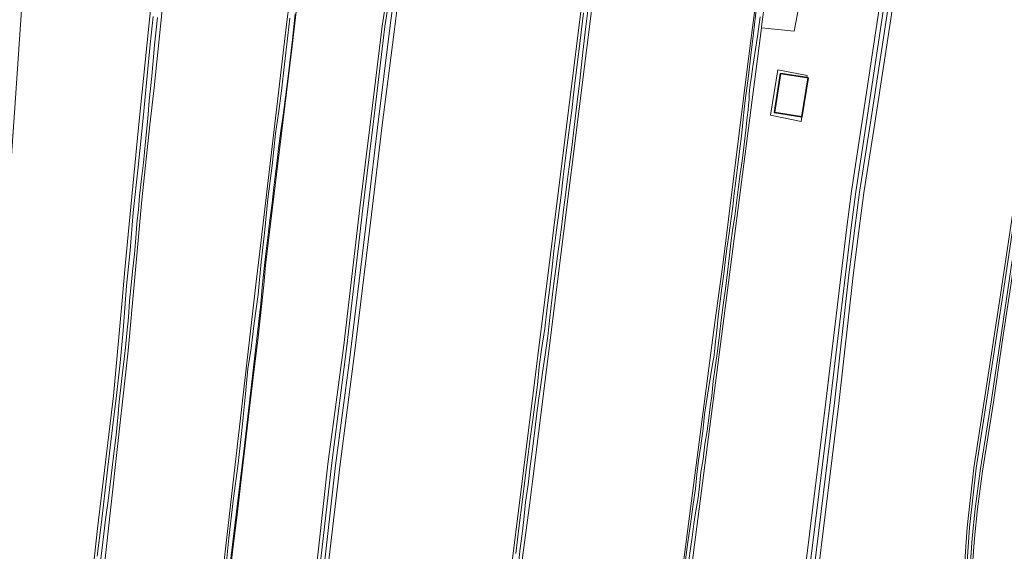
# Model space of a CAD drawing. Header units: metres. Extents: x 149984 to 156489, y 469398 to 478068.
# Tile 71 of 256: x 153156 to 153463, y 470848 to 471014. Entities that reach past the tile are written whole.
import ezdxf

# ---------------------------------------------------------------- set-up
doc = ezdxf.new("R2010")
doc.units = ezdxf.units.M
doc.header["$LTSCALE"] = 0.75
for name, color, linetype, lineweight in [('B-WE-GR-GRAS-GV', 252, 'Continuous', 13), ('B-WE-OG-BEBOUWING-GV', 6, 'Continuous', 35), ('B-WE-OG-TERREIN_ERF-GV', 252, 'Continuous', 18), ('B-WE-OG-TERREIN_OEVER-GV', 252, 'Continuous', 18), ('B-WE-OG-WATER_SLOOT-GV', 252, 'Continuous', 18)]:
    doc.layers.add(name, color=color, linetype=linetype, lineweight=lineweight)

msp = doc.modelspace()

# ---------------------------------------------------------------- linework, layer by layer
at = {"layer": 'B-WE-GR-GRAS-GV', "flags": 128}
for points in [[(153195.27, 470693.476), (153195.27, 470693.528), (153196.001, 470693.427), (153198.377, 470693.099), (153198.648, 470693.25), (153200.758, 470694.422), (153201.122, 470696.143), (153202.214, 470701.301), (153206.085, 470736.587), (153208.034, 470754.35), (153208.799, 470760.228), (153215.046, 470808.193), (153219.015, 470842.324), (153221.264, 470862.3), (153229.307, 470932.005), (153230.392, 470941.41), (153238.726, 471012.319), (153245.341, 471063.251), (153246.417, 471070.788), (153246.498, 471071.321), (153246.57, 471071.604)], [(153203.14, 471047.376), (153197.451, 470992.475), (153196.191, 470981.004), (153193.615, 470957.55), (153189.381, 470910.454), (153185.179, 470872.15), (153184.751, 470868.253), (153177.607, 470804.356)], [(153403.172, 471042.646), (153397.01, 471010.187), (153386.82, 471011.194), (153346.104, 470696.571)], [(153150.898, 470702.152), (153156.966, 470701.22), (153160.296, 470700.709), (153161.67, 470701.167), (153161.883, 470701.238), (153163.206, 470706.927), (153164.265, 470718.172), (153173.79, 470799.399), (153179.875, 470854.962), (153184.77, 470896.369), (153187.504, 470926.137), (153188.396, 470935.842), (153189.4, 470946.772), (153192.575, 470980.109), (153195.695, 471010.742), (153198.396, 471037.259)], [(153228.387, 470703.716), (153228.849, 470703.857), (153232.948, 470704.199), (153233.479, 470708.355), (153234.276, 470713.706), (153235.669, 470726.802), (153237.025, 470739.002), (153238.462, 470755.165), (153241.491, 470782.568), (153244.408, 470811.8), (153247.251, 470835.41), (153251.654, 470875.038), (153256.604, 470912.164), (153261.582, 470955.054), (153264.883, 470981.913), (153268.532, 471011.776), (153272.048, 471033.934)], [(153275.231, 471033.425), (153272.287, 471009.98), (153268.439, 470980.02), (153265.227, 470952.961), (153260.126, 470911.228), (153255.326, 470874.214), (153252.169, 470846.85), (153247.96, 470810.977), (153242.22, 470755.124), (153239.109, 470723.006), (153236.879, 470706.014), (153236.933, 470704.728), (153240.425, 470704.252), (153246.081, 470703.523), (153247.783, 470703.304), (153251.239, 470702.859), (153253.226, 470702.603), (153289.717, 470697.902), (153290.903, 470698.775), (153318.076, 470916.421), (153324.616, 470968.807), (153330.554, 471016.369)], [(153334.85, 471025.007), (153325.15, 470947.017), (153323.355, 470932.77), (153315.4, 470869.621), (153314.567, 470863.012), (153312.574, 470847.512)], [(153360.736, 470830.997), (153371.981, 470916.986), (153374.892, 470938.153), (153381.506, 470991.731), (153384.02, 471011.31), (153385.337, 471021.552)], [(153156.327, 471019.929), (153154.343, 470990.825)], [(153242.24, 471020.799), (153240.532, 471005.46), (153236.433, 470972.302), (153232.161, 470937.197), (153231.658, 470931.026), (153229.883, 470914.714), (153228.383, 470902.105), (153226.874, 470889.965), (153225.839, 470880.92), (153224.509, 470869.36), (153223.353, 470859.213), (153222.036, 470848.615), (153220.508, 470834.955)], [(153427.952, 471019.486), (153422.109, 470981.484), (153418.751, 470959.736), (153417.308, 470948.582), (153415.42, 470933.954), (153410.931, 470894.051), (153403.991, 470837.247), (153401.17, 470811.6), (153398.92, 470794.001), (153396.773, 470775.513), (153392.802, 470744.287), (153388.384, 470708.278), (153386.798, 470695.287), (153385.847, 470687.441), (153385.539, 470682.593), (153385.919, 470681.984), (153386.399, 470681.614)], [(153399.835, 470837.217), (153406.931, 470894.517), (153411.693, 470934.368), (153413.385, 470949.071), (153414.836, 470960.291), (153418.201, 470982.083), (153423.903, 471020.077)], [(153430.044, 470673.795), (153431.789, 470688.621), (153436.881, 470729.193), (153441.197, 470764.138), (153444.231, 470787.534), (153445.443, 470799.694), (153446.888, 470808.523), (153449.555, 470835.655), (153450.961, 470855.337), (153452.991, 470873.901), (153456.914, 470898.807), (153461.136, 470926.604), (153465.745, 470957.036)], [(153466.791, 470945.205), (153465.564, 470937.66), (153462.08, 470914.635), (153459.133, 470894.387), (153455.683, 470872.886), (153454.154, 470861.092), (153453.213, 470851.951), (153452.005, 470835.493), (153450.723, 470821.238), (153449.525, 470808.18), (153448.059, 470799.339), (153446.937, 470787.491), (153443.801, 470763.69), (153440.181, 470734.21), (153436.677, 470707.014), (153433.991, 470684.968), (153430.814, 470658.479), (153427.015, 470627.099), (153422.096, 470584.889), (153417.071, 470545.699), (153411.442, 470504.246), (153404.486, 470448.215), (153399.076, 470408.348), (153394.452, 470372.68)]]:
    msp.add_lwpolyline(points, dxfattribs=at)
msp.add_lwpolyline([(153399.376, 470983.44), (153399.194, 470982.035), (153389.669, 470984.02), (153391.918, 470998.175), (153401.046, 470996.323), (153400.963, 470995.682), (153401.325, 470995.626), (153399.43, 470983.432)], close=True, dxfattribs=at)
at = {"layer": 'B-WE-OG-BEBOUWING-GV', "flags": 128}
msp.add_lwpolyline([(153400.963, 470995.682), (153392.747, 470996.959), (153390.852, 470984.765), (153399.376, 470983.44), (153399.43, 470983.432), (153401.325, 470995.626)], close=True, dxfattribs=at)
at = {"layer": 'B-WE-OG-TERREIN_ERF-GV', "flags": 128}
for points in [[(153386.862, 471011.516), (153386.82, 471011.194), (153397.01, 471010.187), (153403.172, 471042.646), (153391.347, 471046.17)], [(153400.963, 470995.682), (153401.046, 470996.323), (153391.918, 470998.175), (153389.669, 470984.02), (153399.194, 470982.035), (153399.376, 470983.44), (153390.852, 470984.765), (153392.747, 470996.959)]]:
    msp.add_lwpolyline(points, close=True, dxfattribs=at)
at = {"layer": 'B-WE-OG-TERREIN_OEVER-GV', "flags": 128}
for points in [[(153246.57, 471071.604), (153246.498, 471071.321), (153246.417, 471070.788), (153245.341, 471063.251), (153238.726, 471012.319), (153230.392, 470941.41), (153229.307, 470932.005), (153221.264, 470862.3), (153219.015, 470842.324), (153215.046, 470808.193), (153208.799, 470760.228), (153208.034, 470754.35), (153206.085, 470736.587), (153202.214, 470701.301), (153201.122, 470696.143), (153200.758, 470694.422), (153200.729, 470692.487)], [(153232.948, 470704.199), (153232.909, 470703.406), (153233.279, 470703.643), (153233.458, 470704.107), (153235.041, 470714.079), (153236.105, 470723.374), (153237.748, 470738.449), (153239.324, 470755.141), (153242.219, 470780.47), (153245.479, 470811.763), (153247.938, 470831.886), (153252.873, 470875.449), (153257.569, 470911.885), (153262.542, 470954.854), (153265.875, 470981.955), (153269.431, 471011.669), (153272.797, 471033.741), (153274.563, 471047.195), (153276.962, 471065.374)], [(153335.387, 471058.434), (153333.056, 471040.326), (153330.554, 471016.369), (153324.616, 470968.807), (153318.076, 470916.421), (153290.903, 470698.775), (153290.921, 470698.173)], [(153294.57, 470696.656), (153294.194, 470697.911), (153293.797, 470699.764), (153301.734, 470763.66), (153302.676, 470767.075), (153302.793, 470767.497), (153303.944, 470776.999), (153310.995, 470835.23), (153312.574, 470847.512), (153314.567, 470863.012), (153315.4, 470869.621), (153323.355, 470932.77), (153325.15, 470947.017), (153334.85, 471025.007), (153335.605, 471031.084), (153338.115, 471051.262), (153339.131, 471057.838)], [(153337.828, 471057.743), (153337.68, 471056.195), (153337.087, 471050.517), (153336.094, 471042.957), (153335.217, 471036.082), (153334.193, 471028.285), (153332.863, 471018.341), (153332.104, 471011.645), (153331.174, 471003.655), (153330.171, 470994.801), (153329.073, 470985.556)], [(153345.871, 470695.054), (153346.104, 470696.571), (153386.82, 471011.194), (153386.862, 471011.516), (153391.347, 471046.17), (153391.962, 471050.918), (153390.716, 471051.206), (153390.5, 471051.256), (153389.312, 471051.531), (153388.782, 471048.352), (153385.337, 471021.552), (153384.02, 471011.31), (153381.506, 470991.731), (153374.892, 470938.153), (153371.981, 470916.986), (153360.736, 470830.997), (153347.904, 470736.012), (153342.48, 470692.752), (153342.34, 470690.303)], [(153165.096, 470701.063), (153164.907, 470701.566), (153166.03, 470709.025), (153166.759, 470713.869), (153168.624, 470731.13), (153171.39, 470756.731), (153173.75, 470774.807), (153177.607, 470804.356), (153184.751, 470868.253), (153185.179, 470872.15), (153189.381, 470910.454), (153193.615, 470957.55), (153196.191, 470981.004), (153197.451, 470992.475), (153203.14, 471047.376)], [(153382.484, 470691.652), (153382.262, 470689.803), (153382.768, 470689.911), (153383.785, 470691.077), (153385.808, 470708.589), (153390.227, 470744.609), (153394.197, 470775.826), (153396.344, 470794.315), (153398.593, 470811.902), (153401.185, 470837.064), (153408.279, 470894.353), (153413.042, 470934.21), (153414.734, 470948.906), (153416.181, 470960.1), (153419.544, 470981.878), (153425.246, 471019.869), (153428.88, 471042.568)], [(153430.037, 471042.445), (153426.609, 471019.691), (153420.767, 470981.69), (153417.406, 470959.927), (153415.961, 470948.756), (153414.071, 470934.117), (153409.581, 470894.209), (153402.641, 470837.404), (153399.821, 470811.76), (153397.571, 470794.165), (153395.425, 470775.677), (153391.454, 470744.455), (153387.035, 470708.443), (153385.449, 470695.452), (153384.493, 470687.562), (153384.22, 470682.812), (153384.731, 470681.515)], [(153198.396, 471037.259), (153195.695, 471010.742), (153192.575, 470980.109), (153189.4, 470946.772), (153188.396, 470935.842), (153187.504, 470926.137), (153184.77, 470896.369), (153179.875, 470854.962), (153173.79, 470799.399), (153164.265, 470718.172), (153163.206, 470706.927), (153161.883, 470701.238), (153161.67, 470701.167), (153160.296, 470700.709), (153156.966, 470701.22)], [(153272.048, 471033.934), (153268.532, 471011.776), (153264.883, 470981.913), (153261.582, 470955.054), (153256.604, 470912.164), (153251.654, 470875.038), (153247.251, 470835.41), (153244.408, 470811.8), (153241.491, 470782.568), (153238.462, 470755.165), (153237.025, 470739.002), (153235.669, 470726.802), (153234.276, 470713.706), (153233.479, 470708.355), (153232.948, 470704.199)], [(153273.923, 471033.597), (153271.094, 471011.946), (153267.13, 470980.18), (153263.333, 470948.56), (153258.359, 470907.577), (153254.035, 470874.659), (153250.858, 470847.001)], [(153252.169, 470846.85), (153255.326, 470874.214), (153260.126, 470911.228), (153265.227, 470952.961), (153268.439, 470980.02), (153272.287, 471009.98), (153275.231, 471033.425)], [(153124.69, 470705.421), (153124.842, 470707.324), (153129.207, 470746.615), (153136.351, 470811.305), (153140.981, 470847.818), (153142.162, 470855.84), (153144.221, 470869.823), (153144.818, 470873.879), (153145.352, 470878.674), (153147.685, 470899.6), (153149.448, 470915.419), (153149.89, 470922.735), (153151.829, 470954.842), (153154.343, 470990.825), (153156.327, 471019.929)], [(153205.509, 470706.232), (153205.552, 470707.137), (153207.191, 470725.583), (153213.684, 470779.865), (153214.084, 470782.217), (153216.237, 470797.351), (153217.144, 470806.407), (153218.135, 470814.819), (153219.305, 470824.629), (153220.508, 470834.955), (153222.036, 470848.615), (153223.353, 470859.213), (153224.509, 470869.36), (153225.839, 470880.92), (153226.874, 470889.965), (153228.383, 470902.105), (153229.883, 470914.714), (153231.658, 470931.026), (153232.161, 470937.197), (153236.433, 470972.302), (153240.532, 471005.46), (153242.24, 471020.799)], [(153423.903, 471020.077), (153418.201, 470982.083), (153414.836, 470960.291), (153413.385, 470949.071), (153411.693, 470934.368), (153406.931, 470894.517), (153399.835, 470837.217), (153397.243, 470812.058), (153394.995, 470794.479), (153392.848, 470775.99), (153388.879, 470744.777), (153384.458, 470708.75), (153382.484, 470691.652)], [(153385.313, 470680.888), (153385.539, 470682.593), (153385.847, 470687.441), (153386.798, 470695.287), (153388.384, 470708.278), (153392.802, 470744.287), (153396.773, 470775.513), (153398.92, 470794.001), (153401.17, 470811.6), (153403.991, 470837.247), (153410.931, 470894.051), (153415.42, 470933.954), (153417.308, 470948.582), (153418.751, 470959.736), (153422.109, 470981.484), (153427.952, 471019.486)], [(153241.471, 471015.591), (153240.603, 471007.548), (153239.477, 470997.776), (153238.442, 470989.583), (153237.743, 470983.99), (153236.989, 470979.125), (153236.253, 470973.629), (153235.763, 470968.939), (153235.193, 470964.814), (153234.725, 470960.7), (153234.247, 470956.477), (153233.568, 470951.21), (153232.974, 470945.808), (153232.353, 470940.777), (153231.75, 470936.125), (153231.12, 470930.321), (153230.698, 470925.139), (153225.296, 470878.144), (153220.377, 470837.083)], [(153310.192, 470847.218), (153311.309, 470855.942), (153312.215, 470863.163), (153313.275, 470871.629), (153314.037, 470878.037), (153314.68, 470883.046), (153315.511, 470888.866), (153316.131, 470893.717), (153316.966, 470899.853), (153317.559, 470905.456), (153318.286, 470910.884), (153319.287, 470917.448), (153320.022, 470923.812), (153320.74, 470929.389), (153321.417, 470935.632), (153322.077, 470941.506), (153322.862, 470947.416), (153323.568, 470952.637), (153324.384, 470959.06), (153325.008, 470964.691), (153325.952, 470972.209), (153326.8, 470978.583), (153327.648, 470985.456), (153328.217, 470990.33), (153328.695, 470994.787), (153329.453, 471000.505), (153330.245, 471007.229), (153331.321, 471015.865)], [(153363.121, 470845.203), (153363.894, 470850.761), (153364.689, 470856.329), (153365.546, 470862.541), (153366.225, 470867.334), (153366.712, 470871.834), (153367.217, 470876.266), (153367.865, 470880.784), (153368.589, 470886.181), (153369.093, 470890.577), (153369.671, 470894.6), (153370.298, 470898.546), (153370.966, 470902.465), (153371.598, 470906.254), (153372.034, 470909.092), (153372.397, 470912.335), (153372.87, 470916.912), (153373.418, 470921.952), (153373.919, 470925.984), (153374.479, 470930.006), (153375.06, 470934.497), (153375.596, 470938.952), (153376.017, 470942.349), (153376.751, 470947.155), (153377.284, 470950.957), (153377.847, 470955.529), (153378.352, 470959.556), (153378.862, 470963.493), (153379.358, 470967.646), (153380.01, 470972.745), (153380.542, 470977.399), (153381.099, 470982.732), (153381.468, 470985.824), (153381.721, 470988.558), (153382.78, 470996.258), (153383.535, 471002.677), (153384.314, 471009.524), (153385.286, 471017.716)], [(153179.771, 470846.407), (153181.041, 470857.022), (153182.858, 470872.33), (153184.504, 470886.436), (153185.79, 470896.481), (153186.888, 470906.669), (153187.799, 470916.751), (153188.875, 470930.773), (153189.979, 470941.711), (153190.984, 470953.572), (153192.458, 470967.776), (153194.06, 470983.049), (153194.585, 470988.568), (153195.359, 470996.299), (153196.286, 471006.017), (153197.212, 471014.721)], [(153198.55, 471014.493), (153197.624, 471005.872), (153196.797, 470996.158), (153195.934, 470988.419), (153195.505, 470982.928), (153194.804, 470975.794), (153194.21, 470969.11), (153193.53, 470964.083), (153192.962, 470958.766), (153192.605, 470954.509), (153192.132, 470950.167), (153191.772, 470945.627), (153191.345, 470940.582), (153190.872, 470936.091), (153190.31, 470931.051), (153189.846, 470926.069), (153189.505, 470920.854), (153189.02, 470915.908), (153188.556, 470911.485), (153188.237, 470908.75), (153187.576, 470903.602), (153187.116, 470899.124), (153186.612, 470894.525), (153186.212, 470889.638), (153185.637, 470884.13), (153184.91, 470878.413), (153184.418, 470874.035), (153183.771, 470868.814), (153183.128, 470863.63), (153182.329, 470857.855), (153181.789, 470853.305), (153181.266, 470848.918), (153180.628, 470843.751)], [(153219.636, 470840.578), (153220.798, 470852.01), (153222.158, 470863.641), (153223.635, 470875.294), (153224.826, 470885.6), (153225.916, 470897.041), (153226.729, 470904.815), (153227.729, 470911.311), (153228.714, 470919.059), (153229.89, 470928.014), (153230.865, 470938.185), (153231.915, 470947.194), (153232.948, 470957.851), (153234.229, 470968.234), (153235.321, 470978.247), (153236.287, 470984.48), (153237.206, 470991.622), (153238.097, 470999.939), (153239.202, 471008.866), (153239.798, 471014.265)], [(153386.411, 471014.641), (153385.603, 471008.522), (153384.744, 471003.2), (153384.12, 470999.164), (153383.703, 470996.076), (153383.306, 470993.497), (153383.124, 470991.734), (153383.017, 470990.385), (153382.943, 470988.893), (153382.767, 470987.05), (153382.622, 470985.682), (153382.371, 470983.398), (153381.907, 470979.263), (153381.345, 470974.038), (153380.786, 470969.754), (153380.168, 470965.646), (153379.608, 470961.623), (153379.01, 470956.668), (153378.492, 470952.474), (153377.784, 470948.001), (153377.288, 470944.078), (153376.711, 470939.388), (153376.193, 470934.938), (153375.555, 470929.758), (153374.982, 470925.496), (153374.241, 470919.987), (153373.71, 470915.397), (153373.103, 470910.285), (153372.503, 470905.924), (153371.801, 470901.023), (153371.324, 470896.28), (153370.822, 470892.915), (153370.37, 470889.478), (153369.851, 470885.474), (153369.174, 470881.271), (153368.589, 470876.676), (153367.962, 470872.626), (153367.52, 470868.252), (153367.041, 470864.586), (153366.253, 470859.932), (153365.782, 470856.491), (153365.187, 470852.301), (153364.605, 470848.053), (153363.925, 470843.481)], [(153329.073, 470985.556), (153328.412, 470980.259), (153327.655, 470974.02), (153326.865, 470967.84), (153326.275, 470963.308), (153325.748, 470959.015), (153325.117, 470954.439), (153324.475, 470949.065), (153323.933, 470945.123), (153323.36, 470940.835), (153322.815, 470936.758), (153322.127, 470931.42), (153321.48, 470926.245), (153320.842, 470920.875), (153320.169, 470915.01), (153319.369, 470909.213), (153318.565, 470903.663), (153317.992, 470899.803), (153317.317, 470894.974), (153316.816, 470890.947), (153316.209, 470885.694), (153315.392, 470879.712), (153314.66, 470874.464), (153314.049, 470868.708), (153313.25, 470863.212), (153312.769, 470857.848), (153312.188, 470853.289), (153311.519, 470848.05), (153311.054, 470843.659)], [(153465.745, 470957.036), (153461.136, 470926.604), (153456.914, 470898.807), (153452.991, 470873.901), (153450.961, 470855.337), (153449.555, 470835.655), (153446.888, 470808.523), (153445.443, 470799.694), (153444.231, 470787.534), (153441.197, 470764.138), (153436.881, 470729.193), (153431.789, 470688.621), (153430.044, 470673.795), (153427.975, 470656.215), (153420.848, 470598.736), (153413.854, 470542.976), (153410.682, 470518.533), (153407.511, 470494.664), (153403.859, 470466.542), (153399.346, 470431.162), (153394.108, 470392.517)], [(153394.833, 470392.418), (153400.071, 470431.067), (153404.584, 470466.449), (153408.236, 470494.569), (153411.408, 470518.438), (153414.58, 470542.883), (153421.574, 470598.646), (153428.701, 470656.127), (153432.515, 470688.532), (153437.607, 470729.103), (153441.923, 470764.046), (153444.958, 470787.451), (153446.169, 470799.598), (153447.614, 470808.428), (153450.284, 470835.593), (153451.69, 470855.272), (153453.716, 470873.805), (153457.637, 470898.695), (153461.859, 470926.494), (153466.469, 470956.93)], [(153394.452, 470372.68), (153399.076, 470408.348), (153404.486, 470448.215), (153411.442, 470504.246), (153417.071, 470545.699), (153422.096, 470584.889), (153427.015, 470627.099), (153430.814, 470658.479), (153433.991, 470684.968), (153436.677, 470707.014), (153440.181, 470734.21), (153443.801, 470763.69), (153446.937, 470787.491), (153448.059, 470799.339), (153449.525, 470808.18), (153450.723, 470821.238), (153452.005, 470835.493), (153453.213, 470851.951), (153454.154, 470861.092), (153455.683, 470872.886), (153459.133, 470894.387), (153462.08, 470914.635), (153465.564, 470937.66), (153466.791, 470945.205)], [(153464.932, 470938.656), (153461.394, 470914.736), (153458.448, 470894.492), (153454.997, 470872.986), (153453.465, 470861.172), (153452.522, 470852.012), (153451.314, 470835.549), (153450.032, 470821.3), (153448.837, 470808.268), (153447.37, 470799.429), (153446.247, 470787.569), (153443.113, 470763.777), (153439.493, 470734.297), (153435.989, 470707.1), (153433.302, 470685.052), (153430.125, 470658.562), (153426.326, 470627.181), (153421.408, 470584.974), (153416.384, 470545.79), (153410.754, 470504.335), (153403.798, 470448.304), (153398.389, 470408.44), (153393.764, 470372.77)]]:
    msp.add_lwpolyline(points, dxfattribs=at)
at = {"layer": 'B-WE-OG-WATER_SLOOT-GV', "flags": 128}
for points in [[(153276.962, 471065.374), (153274.563, 471047.195), (153272.797, 471033.741), (153269.431, 471011.669), (153265.875, 470981.955), (153262.542, 470954.854), (153257.569, 470911.885), (153252.873, 470875.449), (153247.938, 470831.886), (153245.479, 470811.763), (153242.219, 470780.47), (153239.324, 470755.141), (153237.748, 470738.449), (153236.105, 470723.374), (153235.041, 470714.079), (153233.458, 470704.107), (153233.279, 470703.643), (153232.909, 470703.406), (153232.788, 470700.94)], [(153236.515, 470702.161), (153236.863, 470704.298), (153236.275, 470704.861), (153235.804, 470705.759), (153235.694, 470706.813), (153237.497, 470721.185), (153240.907, 470755.258), (153246.79, 470811.661), (153250.858, 470847.001), (153254.035, 470874.659), (153258.359, 470907.577), (153263.333, 470948.56), (153267.13, 470980.18), (153271.094, 471011.946), (153273.923, 471033.597), (153276.988, 471056.586), (153277.965, 471065.257)], [(153428.88, 471042.568), (153425.246, 471019.869), (153419.544, 470981.878), (153416.181, 470960.1), (153414.734, 470948.906), (153413.042, 470934.21), (153408.279, 470894.353), (153401.185, 470837.064), (153398.593, 470811.902), (153396.344, 470794.315), (153394.197, 470775.826), (153390.227, 470744.609), (153385.808, 470708.589), (153383.785, 470691.077), (153382.768, 470689.911), (153382.262, 470689.803), (153382.048, 470688.016), (153382.877, 470687.378), (153383.113, 470686.533), (153383.107, 470683.637), (153380.872, 470663.24)], [(153385.313, 470680.888), (153384.731, 470681.515), (153384.22, 470682.812), (153384.493, 470687.562), (153385.449, 470695.452), (153387.035, 470708.443), (153391.454, 470744.455), (153395.425, 470775.677), (153397.571, 470794.165), (153399.821, 470811.76), (153402.641, 470837.404), (153409.581, 470894.209), (153414.071, 470934.117), (153415.961, 470948.756), (153417.406, 470959.927), (153420.767, 470981.69), (153426.609, 471019.691), (153430.037, 471042.445)], [(153311.054, 470843.659), (153311.519, 470848.05), (153312.188, 470853.289), (153312.769, 470857.848), (153313.25, 470863.212), (153314.049, 470868.708), (153314.66, 470874.464), (153315.392, 470879.712), (153316.209, 470885.694), (153316.816, 470890.947), (153317.317, 470894.974), (153317.992, 470899.803), (153318.565, 470903.663), (153319.369, 470909.213), (153320.169, 470915.01), (153320.842, 470920.875), (153321.48, 470926.245), (153322.127, 470931.42), (153322.815, 470936.758), (153323.36, 470940.835), (153323.933, 470945.123), (153324.475, 470949.065), (153325.117, 470954.439), (153325.748, 470959.015), (153326.275, 470963.308), (153326.865, 470967.84), (153327.655, 470974.02), (153328.412, 470980.259), (153329.073, 470985.556), (153330.171, 470994.801), (153331.174, 471003.655), (153332.104, 471011.645), (153332.863, 471018.341)], [(153220.377, 470837.083), (153225.296, 470878.144), (153230.698, 470925.139), (153231.12, 470930.321), (153231.75, 470936.125), (153232.353, 470940.777), (153232.974, 470945.808), (153233.568, 470951.21), (153234.247, 470956.477), (153234.725, 470960.7), (153235.193, 470964.814), (153235.763, 470968.939), (153236.253, 470973.629), (153236.989, 470979.125), (153237.743, 470983.99), (153238.442, 470989.583), (153239.477, 470997.776), (153240.603, 471007.548), (153241.471, 471015.591)], [(153331.321, 471015.865), (153330.245, 471007.229), (153329.453, 471000.505), (153328.695, 470994.787), (153328.217, 470990.33), (153327.648, 470985.456), (153326.8, 470978.583), (153325.952, 470972.209), (153325.008, 470964.691), (153324.384, 470959.06), (153323.568, 470952.637), (153322.862, 470947.416), (153322.077, 470941.506), (153321.417, 470935.632), (153320.74, 470929.389), (153320.022, 470923.812), (153319.287, 470917.448), (153318.286, 470910.884), (153317.559, 470905.456), (153316.966, 470899.853), (153316.131, 470893.717), (153315.511, 470888.866), (153314.68, 470883.046), (153314.037, 470878.037), (153313.275, 470871.629), (153312.215, 470863.163), (153311.309, 470855.942), (153310.192, 470847.218)], [(153385.286, 471017.716), (153384.314, 471009.524), (153383.535, 471002.677), (153382.78, 470996.258), (153381.721, 470988.558), (153381.468, 470985.824), (153381.099, 470982.732), (153380.542, 470977.399), (153380.01, 470972.745), (153379.358, 470967.646), (153378.862, 470963.493), (153378.352, 470959.556), (153377.847, 470955.529), (153377.284, 470950.957), (153376.751, 470947.155), (153376.017, 470942.349), (153375.596, 470938.952), (153375.06, 470934.497), (153374.479, 470930.006), (153373.919, 470925.984), (153373.418, 470921.952), (153372.87, 470916.912), (153372.397, 470912.335), (153372.034, 470909.092), (153371.598, 470906.254), (153370.966, 470902.465), (153370.298, 470898.546), (153369.671, 470894.6), (153369.093, 470890.577), (153368.589, 470886.181), (153367.865, 470880.784), (153367.217, 470876.266), (153366.712, 470871.834), (153366.225, 470867.334), (153365.546, 470862.541), (153364.689, 470856.329), (153363.894, 470850.761), (153363.121, 470845.203)], [(153197.212, 471014.721), (153196.286, 471006.017), (153195.359, 470996.299), (153194.585, 470988.568), (153194.06, 470983.049), (153192.458, 470967.776), (153190.984, 470953.572), (153189.979, 470941.711), (153188.875, 470930.773), (153187.799, 470916.751), (153186.888, 470906.669), (153185.79, 470896.481), (153184.504, 470886.436), (153182.858, 470872.33), (153181.041, 470857.022), (153179.771, 470846.407)], [(153180.628, 470843.751), (153181.266, 470848.918), (153181.789, 470853.305), (153182.329, 470857.855), (153183.128, 470863.63), (153183.771, 470868.814), (153184.418, 470874.035), (153184.91, 470878.413), (153185.637, 470884.13), (153186.212, 470889.638), (153186.612, 470894.525), (153187.116, 470899.124), (153187.576, 470903.602), (153188.237, 470908.75), (153188.556, 470911.485), (153189.02, 470915.908), (153189.505, 470920.854), (153189.846, 470926.069), (153190.31, 470931.051), (153190.872, 470936.091), (153191.345, 470940.582), (153191.772, 470945.627), (153192.132, 470950.167), (153192.605, 470954.509), (153192.962, 470958.766), (153193.53, 470964.083), (153194.21, 470969.11), (153194.804, 470975.794), (153195.505, 470982.928), (153195.934, 470988.419), (153196.797, 470996.158), (153197.624, 471005.872), (153198.55, 471014.493)], [(153239.798, 471014.265), (153239.202, 471008.866), (153238.097, 470999.939), (153237.206, 470991.622), (153236.287, 470984.48), (153235.321, 470978.247), (153234.229, 470968.234), (153232.948, 470957.851), (153231.915, 470947.194), (153230.865, 470938.185), (153229.89, 470928.014), (153228.714, 470919.059), (153227.729, 470911.311), (153226.729, 470904.815), (153225.916, 470897.041), (153224.826, 470885.6), (153223.635, 470875.294), (153222.158, 470863.641), (153220.798, 470852.01), (153219.636, 470840.578)], [(153363.925, 470843.481), (153364.605, 470848.053), (153365.187, 470852.301), (153365.782, 470856.491), (153366.253, 470859.932), (153367.041, 470864.586), (153367.52, 470868.252), (153367.962, 470872.626), (153368.589, 470876.676), (153369.174, 470881.271), (153369.851, 470885.474), (153370.37, 470889.478), (153370.822, 470892.915), (153371.324, 470896.28), (153371.801, 470901.023), (153372.503, 470905.924), (153373.103, 470910.285), (153373.71, 470915.397), (153374.241, 470919.987), (153374.982, 470925.496), (153375.555, 470929.758), (153376.193, 470934.938), (153376.711, 470939.388), (153377.288, 470944.078), (153377.784, 470948.001), (153378.492, 470952.474), (153379.01, 470956.668), (153379.608, 470961.623), (153380.168, 470965.646), (153380.786, 470969.754), (153381.345, 470974.038), (153381.907, 470979.263), (153382.371, 470983.398), (153382.622, 470985.682), (153382.767, 470987.05), (153382.943, 470988.893), (153383.017, 470990.385), (153383.124, 470991.734), (153383.306, 470993.497), (153383.703, 470996.076), (153384.12, 470999.164), (153384.744, 471003.2), (153385.603, 471008.522), (153386.411, 471014.641)], [(153466.469, 470956.93), (153461.859, 470926.494), (153457.637, 470898.695), (153453.716, 470873.805), (153451.69, 470855.272), (153450.284, 470835.593), (153447.614, 470808.428), (153446.169, 470799.598), (153444.958, 470787.451), (153441.923, 470764.046), (153437.607, 470729.103), (153432.515, 470688.532), (153428.701, 470656.127), (153421.574, 470598.646), (153414.58, 470542.883), (153411.408, 470518.438), (153408.236, 470494.569), (153404.584, 470466.449), (153400.071, 470431.067), (153394.833, 470392.418)], [(153393.764, 470372.77), (153398.389, 470408.44), (153403.798, 470448.304), (153410.754, 470504.335), (153416.384, 470545.79), (153421.408, 470584.974), (153426.326, 470627.181), (153430.125, 470658.562), (153433.302, 470685.052), (153435.989, 470707.1), (153439.493, 470734.297), (153443.113, 470763.777), (153446.247, 470787.569), (153447.37, 470799.429), (153448.837, 470808.268), (153450.032, 470821.3), (153451.314, 470835.549), (153452.522, 470852.012), (153453.465, 470861.172), (153454.997, 470872.986), (153458.448, 470894.492), (153461.394, 470914.736), (153464.932, 470938.656)]]:
    msp.add_lwpolyline(points, dxfattribs=at)

doc.saveas('drawing.dxf')
